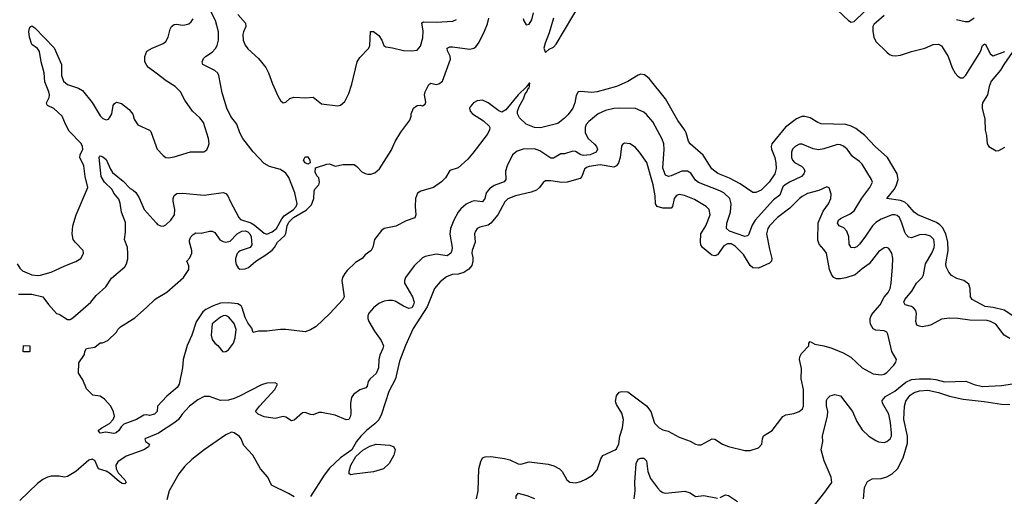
# Model space of a CAD drawing. Header units: inches. Extents: x 1473912 to 1647258, y 640388 to 773423.
# Tile 212 of 256: x 1579000 to 1586211, y 704509 to 707999. Entities that reach past the tile are written whole.
import ezdxf

# ---------------------------------------------------------------- set-up
doc = ezdxf.new("R2010")
doc.units = ezdxf.units.IN
doc.header["$MEASUREMENT"] = 0
doc.layers.add('B5770', color=7, linetype='Continuous')
doc.layers.add('B5780', color=7, linetype='Continuous')

msp = doc.modelspace()

# ---------------------------------------------------------------- linework, layer by layer
at = {"layer": 'B5770', "color": 5}
for points, elevation in [([(1578982, 706210), (1578999.9, 706179.9), (1579020.9, 706160.9), (1579090, 706131.3), (1579130, 706125.8), (1579151.7, 706128.3), (1579230, 706149), (1579330, 706196.9), (1579412, 706228), (1579447, 706250), (1579463.3, 706276.7), (1579468, 706290), (1579466, 706310), (1579405.6, 706370), (1579391.6, 706390), (1579384.2, 706430), (1579389.7, 706490), (1579412.8, 706570), (1579498.9, 706770), (1579478.4, 706850), (1579470.6, 706930), (1579441.4, 706990), (1579443.7, 707010), (1579461.5, 707050), (1579459.4, 707070), (1579450, 707093.3), (1579363.2, 707183.2), (1579334.2, 707234.2), (1579310, 707292.8), (1579250, 707348.2), (1579204.5, 707370), (1579199.3, 707379.3), (1579196.8, 707390), (1579215, 707430), (1579217.7, 707450), (1579213.5, 707470), (1579185.1, 707545.1), (1579179, 707610), (1579157.7, 707690), (1579145.8, 707765.8), (1579130, 707787.3), (1579090, 707818.4), (1579071, 707870), (1579067.1, 707912.9), (1579074.5, 707945.5), (1579090, 707953.4), (1579110, 707940.7), (1579253.2, 707793.2), (1579306.6, 707670), (1579307.2, 707590), (1579320.2, 707550), (1579350, 707525.2), (1579430, 707498.7), (1579459.4, 707479.4), (1579531.8, 707391.8), (1579590, 707294.4), (1579610, 707274.9), (1579634, 707266), (1579650, 707270.7), (1579658.6, 707281.4), (1579673.6, 707310), (1579684.5, 707370), (1579694.8, 707385.2), (1579710, 707394.8), (1579744.5, 707384.5), (1579802, 707342), (1579819.9, 707319.9), (1579828, 707308), (1579838, 707270), (1579864, 707230), (1579950, 707190.4), (1579959.4, 707179.4), (1580000, 707070.4)], 680), ([(1580000, 707606.9), (1579944, 707650), (1579930, 707664), (1579916, 707690), (1579917, 707730), (1579932.1, 707767.9), (1579969, 707790), (1580000, 707803.8)], 680), ([(1578990, 705988.9), (1579090, 705990.1), (1579170, 705970.1), (1579210, 705912.7), (1579270, 705848), (1579290, 705842), (1579350, 705803.8), (1579370, 705804.5), (1579390, 705816.5), (1579522, 705930), (1579561.1, 705979), (1579630, 706043.7), (1579673, 706107), (1579769.6, 706190), (1579782.4, 706210), (1579792.2, 706247.8), (1579792.1, 706287.9), (1579788.4, 706330), (1579767.1, 706390), (1579776, 706444), (1579774.4, 706514.4), (1579745.9, 706590), (1579736.1, 706656.1), (1579725.4, 706685.4), (1579690, 706729), (1579676.6, 706756.6), (1579620.9, 706810), (1579597.2, 706850), (1579583, 706990), (1579583.3, 706996.7), (1579590, 707002), (1579610, 706995.3), (1579634.4, 706974.4), (1579664.3, 706904.3), (1579680.1, 706880.1), (1579756.9, 706816.9), (1579810, 706762), (1579831.2, 706751.2), (1579850, 706734.4), (1579874.7, 706694.7), (1579910.3, 706610), (1580000, 706510.5)], 660), ([(1580000, 705123.5), (1579986, 705110), (1579950, 705100.9), (1579930, 705105.2), (1579910, 705102), (1579854.7, 705070), (1579763.7, 705036.3), (1579742.9, 705017.1), (1579727.1, 704990), (1579706.2, 704973.8), (1579690, 704969.4), (1579630, 704978), (1579590, 704971.1), (1579575.3, 704990), (1579600.8, 705010), (1579657.6, 705042.4), (1579683.5, 705070), (1579694.6, 705094.6), (1579687.5, 705127.5), (1579668, 705168), (1579621.3, 705221.3), (1579590, 705242.9), (1579535.3, 705250), (1579490, 705295.3), (1579462.9, 705362.9), (1579429.7, 705410), (1579434, 705486), (1579473.6, 705546.4), (1579478, 705570), (1579488.9, 705591.1), (1579550, 705602), (1579590, 705632), (1579607.3, 705632.7), (1579646, 705650), (1579708.4, 705711.6), (1579718, 705730), (1579738, 705750), (1579844.1, 705815.9), (1579929.6, 705890.4), (1579989.2, 705950), (1580000, 705956.6)], 640), ([(1580000, 704963.8), (1579915.3, 704930), (1579920.5, 704910), (1579950.2, 704890), (1579943.8, 704870), (1579910.2, 704850), (1579778.5, 704801.5), (1579717.9, 704762.1), (1579703.8, 704736.2), (1579707, 704710), (1579721.3, 704681.3), (1579770.1, 704630), (1579780.3, 704610), (1579770, 704599.1), (1579750, 704602.4), (1579730, 704614), (1579657.7, 704677.7), (1579633.4, 704693.4), (1579576.3, 704710), (1579551.1, 704770), (1579530, 704780.4), (1579506.7, 704773.3), (1579411.5, 704690), (1579350, 704653.8), (1579327.7, 704647.7), (1579290, 704655.8), (1579230, 704656.2), (1579203.1, 704650), (1579170, 704631.2), (1579130, 704602.2), (1579001.2, 704478.8)], 660)]:
    msp.add_lwpolyline(points, dxfattribs=dict(at, elevation=elevation))
at = {"layer": 'B5770', "color": 5, "elevation": 640}
msp.add_lwpolyline([(1579030, 705566), (1579026, 705570), (1579027.3, 705612.7), (1579074, 705610), (1579074, 705570), (1579070, 705566)], close=True, dxfattribs=at)
at = {"layer": 'B5780', "color": 5}
for points, elevation in [([(1582910, 708011.1), (1582876.9, 707903.1), (1582848.1, 707828.1), (1582837.3, 707790), (1582850, 707758), (1582877.2, 707782.8), (1582910, 707798.2), (1582930, 707820.9), (1583112, 708128)], 640), ([(1580000, 706510.5), (1580010, 706499.5), (1580030, 706488.7), (1580050, 706487.2), (1580070, 706497.4), (1580105.7, 706530), (1580133.7, 706570), (1580136.4, 706610), (1580124.5, 706670), (1580124.7, 706690), (1580130, 706710.7), (1580150, 706725.5), (1580191.3, 706728.7), (1580350, 706713.1), (1580490, 706733.1), (1580510, 706727.5), (1580525.4, 706710), (1580540.4, 706670), (1580604.1, 706550), (1580616.7, 706536.7), (1580692.4, 706512.4), (1580717.2, 706497.2), (1580790, 706435.5), (1580809.6, 706429.6), (1580850, 706444.4), (1580881.7, 706470), (1580920.2, 706539.8), (1580937.8, 706562.2), (1581005.4, 706610), (1581025.8, 706630), (1581032.7, 706650), (1581013.7, 706730), (1580970, 706843.6), (1580950, 706874.3), (1580910, 706901.1), (1580830, 706923.1), (1580790, 706945.1), (1580710, 707030.8), (1580635.2, 707130), (1580613.2, 707170), (1580590, 707234.8), (1580546, 707290), (1580518, 707350), (1580483.1, 707463.1), (1580457.3, 707590), (1580450, 707607.8), (1580430, 707626.2), (1580342, 707670), (1580335.6, 707690), (1580345.9, 707714.1), (1580360.9, 707730), (1580410, 707762.3), (1580432.8, 707787.2), (1580445, 707810), (1580455.5, 707850), (1580455.4, 707910), (1580434.3, 707994.3), (1580395.6, 708070)], 660), ([(1580597.5, 708037.5), (1580653.4, 707973.4), (1580655.6, 707950), (1580638, 707910), (1580634.2, 707890), (1580636.6, 707850), (1580650, 707812.2), (1580670, 707786.9), (1580750, 707715.8), (1580801.5, 707650), (1580823.2, 707610), (1580850.2, 707530), (1580890, 707440.7), (1580910, 707407.3), (1580930, 707390.7), (1580950, 707394), (1580978.5, 707421.5), (1581007.4, 707432.6), (1581094.2, 707425.8), (1581150, 707430.6), (1581210, 707382), (1581330, 707367.7), (1581350, 707373), (1581380.4, 707399.6), (1581410, 707459.1), (1581431.9, 707528.1), (1581470.6, 707690), (1581490, 707722), (1581557.7, 707790), (1581563.5, 707810), (1581568.2, 707911.8), (1581590, 707912.2), (1581630, 707883.1), (1581652.9, 707850), (1581666, 707810), (1581680.8, 707800.8), (1581730, 707793.6), (1581810, 707772.8), (1581870, 707770.1), (1581910, 707775.4), (1581935.3, 707804.7), (1581953.3, 707866.7), (1581955.4, 707915.4), (1581943.9, 707976.1), (1581956.3, 707983.7), (1582050, 707982.2), (1582171.1, 707988.9), (1582199.1, 708000.9)], 660), ([(1582688.1, 708008.1), (1582693, 707990), (1582710, 707961), (1582730, 707966.8), (1582750, 707998.8), (1582763.1, 708050)], 640), ([(1584990, 708068.7), (1585070, 707992.4), (1585090, 707980.5), (1585110, 707987), (1585183.5, 708056.5)], 640), ([(1580000, 705956.6), (1580076.6, 706003.4), (1580199, 706110), (1580239.3, 706170), (1580237.5, 706197.5), (1580224, 706230), (1580245.6, 706254.4), (1580261.2, 706290), (1580261.2, 706310), (1580244, 706370), (1580244.7, 706384.7), (1580254, 706410), (1580270, 706426), (1580290, 706438), (1580330, 706436), (1580390, 706450.8), (1580410, 706450.8), (1580430, 706441), (1580466.8, 706386.8), (1580490, 706373.8), (1580510, 706370.9), (1580542.5, 706377.5), (1580592.7, 706430), (1580627.4, 706450), (1580650, 706453.7), (1580670, 706446.7), (1580685.4, 706430), (1580694.1, 706410), (1580700.7, 706350), (1580687.6, 706330), (1580613.8, 706306.2), (1580602.3, 706297.7), (1580593.8, 706286.2), (1580580.7, 706250), (1580580.1, 706230), (1580586.4, 706206.4), (1580600.8, 706180.8), (1580613.1, 706173.1), (1580650, 706174.6), (1580675.4, 706184.6), (1580730, 706230.4), (1580803.5, 706276.5), (1580848.2, 706311.8), (1580866.5, 706330), (1580887.7, 706370), (1580941, 706419), (1580947.8, 706432.2), (1580958.8, 706490), (1580970, 706517.3), (1581005.6, 706550), (1581096.7, 706603.3), (1581137.3, 706642.7), (1581155.2, 706690), (1581156.3, 706743.7), (1581162.4, 706757.6), (1581190.9, 706789.1), (1581195.4, 706810), (1581190, 706841.2), (1581175.3, 706855.3), (1581163.6, 706883.6), (1581166, 706914), (1581250, 706942.3), (1581270, 706942.6), (1581310, 706926.8), (1581370, 706939.5), (1581450, 706938), (1581470, 706924.2), (1581505.8, 706885.8), (1581530, 706872.3), (1581550, 706867.1), (1581572, 706868), (1581601.3, 706878.7), (1581634.1, 706905.9), (1581720, 707040), (1581750, 707106.4), (1581790, 707176), (1581856.3, 707263.7), (1581866.4, 707293.6), (1581866.5, 707310), (1581884.8, 707350), (1581910, 707371.6), (1581933, 707373), (1581950, 707368), (1581970, 707381), (1581974.8, 707394.8), (1581965.1, 707450), (1581969.8, 707470), (1581995.6, 707524.4), (1582010, 707533.1), (1582050, 707525.7), (1582070, 707528.8), (1582096, 707550), (1582155.5, 707710), (1582153, 707733), (1582134, 707770), (1582129.7, 707790.2), (1582150, 707800.9), (1582170, 707801.2), (1582295.8, 707784.2), (1582326, 707790), (1582340.3, 707799.7), (1582365.6, 707834.4), (1582403.7, 707916.3), (1582424.8, 707970), (1582434.8, 708010)], 640), ([(1580000, 707803.8), (1580050, 707826), (1580070, 707840.5), (1580088, 707870), (1580101.7, 707930), (1580111.8, 707950), (1580130, 707964.9), (1580150, 707966.7), (1580190, 707959.3), (1580210, 707960.5), (1580239, 707970), (1580256.1, 707983.9), (1580270, 708006)], 680), ([(1585331.8, 708030), (1585255.9, 707964.1), (1585248.6, 707950), (1585247.2, 707912.8), (1585254.3, 707870), (1585270, 707839.6), (1585350, 707760.2), (1585370, 707744.5), (1585390, 707736), (1585413.9, 707733.9), (1585450, 707739.6), (1585530, 707766.9), (1585629.6, 707790), (1585690, 707818), (1585730, 707819.7), (1585750, 707808.5), (1585799.7, 707730), (1585830, 707645.5), (1585850, 707607), (1585870, 707585.7), (1585890, 707573.7), (1585910, 707574), (1585930, 707592.4), (1586027.6, 707750), (1586038.3, 707770), (1586050, 707810.4), (1586062, 707818), (1586070, 707822.4), (1586110, 707747.4), (1586130, 707735.2), (1586214.6, 707765.4)], 640), ([(1585860.5, 708000.5), (1585924.8, 707984.8), (1585950, 707987), (1585990, 708013.4)], 660), ([(1586290.2, 707790), (1586206.6, 707670), (1586183.9, 707630), (1586115.3, 707550), (1586098.9, 707510), (1586087.2, 707450), (1586050.9, 707390), (1586047.4, 707372.6), (1586048.4, 707350), (1586068.4, 707270), (1586071.2, 707191.2), (1586080.3, 707150), (1586084.2, 707090), (1586097.1, 707070), (1586150, 707039.3), (1586170, 707040.5), (1586213.6, 707066.4)], 640), ([(1580000, 707070.4), (1580007.6, 707050), (1580050, 707003.7), (1580070, 706990.4), (1580090, 706986.7), (1580130, 706993.7), (1580250.3, 707030.3), (1580349.4, 707030.6), (1580370, 707046), (1580383.6, 707076.4), (1580387.3, 707092.7), (1580383.5, 707130), (1580346.3, 707246.3), (1580320.1, 707280.1), (1580266, 707330), (1580209.6, 707410), (1580177.6, 707470), (1580139.5, 707510), (1580071.7, 707551.7), (1580000, 707606.9)], 680), ([(1586331.5, 705791.5), (1586210, 705872.3), (1586130, 705892), (1586070, 705898.7), (1585975.9, 705950), (1585963, 705970), (1585961.1, 706030), (1585950, 706061.8), (1585914.6, 706090), (1585864, 706104), (1585825, 706125), (1585803.9, 706150), (1585784.1, 706190), (1585782, 706210), (1585798.7, 706310), (1585798.2, 706370), (1585782, 706430), (1585757, 706477), (1585737.7, 706497.7), (1585713.7, 706513.7), (1585576.9, 706570), (1585550, 706590.8), (1585504.1, 706644.1), (1585482.3, 706662.3), (1585450, 706674.3), (1585349.7, 706689.7), (1585403.3, 706756.7), (1585418, 706782), (1585433.8, 706830), (1585426.2, 706870), (1585355.1, 706990), (1585264.8, 707070), (1585190.5, 707150.5), (1585122.2, 707202.2), (1585090, 707219), (1585050, 707230.7), (1584870, 707237.2), (1584845.9, 707245.9), (1584790, 707279.4), (1584751.1, 707291.1), (1584728, 707290), (1584690, 707274.3), (1584608.4, 707211.6), (1584507.7, 707090), (1584502.7, 707070), (1584506, 707050), (1584530.1, 706990), (1584538.2, 706950), (1584539.7, 706910), (1584530.3, 706870), (1584488, 706810), (1584430, 706751), (1584390, 706732.4), (1584370, 706733.7), (1584276.3, 706796.3), (1584198.7, 706838.7), (1584112.2, 706872.2), (1584070, 706907.4), (1584006.2, 707006.2), (1583911.1, 707090), (1583896.8, 707110), (1583881, 707170), (1583871.4, 707190), (1583819.7, 707259.7), (1583730, 707419.8), (1583610, 707569.6), (1583575.2, 707595.2), (1583550, 707599.6), (1583530, 707593.3), (1583453.6, 707546.4), (1583370, 707511.1), (1583230, 707471.3), (1583190, 707466.4), (1583110, 707473.7), (1583090, 707471.2), (1583075.9, 707444.1), (1583065.7, 707390), (1583050, 707351), (1583016, 707304), (1582990, 707277.2), (1582940.3, 707239.8), (1582813.3, 707206.7), (1582770, 707208.9), (1582710, 707234.6), (1582660.5, 707280.5), (1582646, 707310), (1582645.7, 707330), (1582657.2, 707362.8), (1582690, 707420.5), (1582702.7, 707457.3), (1582714.7, 707470), (1582724, 707496), (1582730, 707498), (1582735.3, 707535.3), (1582730, 707535.3), (1582712, 707508), (1582651, 707450), (1582561.1, 707338.9), (1582530, 707321.2), (1582510, 707331.1), (1582430, 707390.8), (1582390, 707409.8), (1582350, 707403.9), (1582323.1, 707390), (1582298.3, 707361.7), (1582293.7, 707350), (1582299.6, 707330), (1582316, 707310), (1582397.3, 707257.3), (1582438.6, 707218.6), (1582443.1, 707210), (1582440.3, 707190), (1582422.6, 707157.4), (1582319.3, 707020.7), (1582282, 706978), (1582210, 706915.4), (1582150, 706894.3), (1582118, 706842), (1582089.4, 706810.6), (1582030.1, 706769.9), (1581937.5, 706742.5), (1581912.4, 706727.6), (1581899.3, 706690), (1581896.3, 706630), (1581901.7, 706570), (1581893.1, 706546.9), (1581830, 706526), (1581753.7, 706486.3), (1581670, 706470.7), (1581650, 706454.2), (1581598.8, 706390), (1581587.3, 706332.7), (1581573, 706310), (1581530, 706278), (1581508, 706250), (1581459.8, 706220.2), (1581397.8, 706162.2), (1581380, 706140), (1581363.8, 706110), (1581358.8, 706090), (1581376.5, 705970), (1581367.4, 705950), (1581270, 705846), (1581170, 705752.9), (1581130, 705728.7), (1581090, 705712.7), (1580950, 705729.7), (1580910.4, 705729.6), (1580810, 705719), (1580750, 705719), (1580710, 705708.7), (1580701.2, 705741.2), (1580670, 705778.9), (1580650, 705817.6), (1580629.9, 705889.9), (1580622.7, 705902.7), (1580598.4, 705918.4), (1580530, 705925.7), (1580470, 705923.6), (1580416.2, 705903.8), (1580362.7, 705877.3), (1580340.8, 705859.2), (1580292.6, 705787.4), (1580260.8, 705690), (1580226.6, 705613.4), (1580197.6, 705510), (1580192.1, 705450), (1580168.6, 705330), (1580153.3, 705306.7), (1580077.8, 705242.2), (1580008.5, 705170), (1580006.8, 705130), (1580000, 705123.5)], 640), ([(1586250, 705663.5), (1586208.9, 705688.9), (1586149.8, 705770), (1586110, 705789.9), (1586085, 705795), (1585959.1, 705799.1), (1585870, 705811.5), (1585810, 705812.2), (1585750, 705805.4), (1585676, 705764), (1585650, 705756.2), (1585610, 705750.6), (1585590, 705753.6), (1585570, 705763), (1585562.2, 705790), (1585568.6, 705848.6), (1585562.2, 705870), (1585545.1, 705890), (1585530, 705898.5), (1585485.1, 705910), (1585475, 705930), (1585482.3, 705950), (1585534.4, 706010), (1585566.6, 706070), (1585608.2, 706110), (1585619.7, 706130), (1585634.6, 706210), (1585681.1, 706290), (1585697, 706330), (1585700.5, 706350), (1585693.7, 706390), (1585670, 706415), (1585630, 706427.2), (1585590, 706424.5), (1585530, 706402.4), (1585510, 706407.7), (1585490, 706427.3), (1585482.5, 706442.5), (1585460.5, 706510), (1585442, 706550), (1585425.6, 706565.6), (1585410, 706571), (1585390, 706569.3), (1585310, 706539.2), (1585270, 706515), (1585245.1, 706490), (1585190, 706406.8), (1585150, 706355.6), (1585130, 706335.4), (1585110, 706328.3), (1585089.6, 706330), (1585074.2, 706354.2), (1585071.3, 706410), (1585058.5, 706450), (1585034.5, 706474.5), (1585000.7, 706490), (1584988.8, 706510), (1584997.2, 706530), (1585010, 706542.8), (1585082.4, 706577.6), (1585110, 706600.2), (1585168.5, 706691.5), (1585226.6, 706770), (1585245.4, 706810), (1585238.9, 706830), (1585170, 706940.5), (1585150, 706961.3), (1585098.2, 706998.2), (1585059.2, 707050), (1585033.5, 707073.5), (1585010, 707082.3), (1584990, 707084), (1584890, 707052.9), (1584850, 707045), (1584810, 707052.5), (1584730, 707088.5), (1584710, 707088.5), (1584678, 707070), (1584660.2, 707050), (1584651.2, 707030), (1584652.9, 706990), (1584660.7, 706970), (1584674, 706954), (1584726.6, 706926.6), (1584743.5, 706910), (1584748.7, 706890), (1584742.8, 706870), (1584725.4, 706850), (1584637.2, 706810), (1584605.4, 706790), (1584590, 706774.6), (1584566, 706714), (1584519.9, 706680.1), (1584387.2, 706530), (1584364.6, 706495.4), (1584336.6, 706423.4), (1584330, 706415.1), (1584310, 706411.1), (1584197.6, 706450), (1584176, 706470), (1584179.1, 706510), (1584205.7, 706590), (1584211.1, 706651.1), (1584199.8, 706690), (1584157.2, 706730), (1584126.8, 706746.8), (1583970, 706806.3), (1583950, 706823.9), (1583914, 706874), (1583890, 706890.8), (1583850, 706889.8), (1583770, 706854.8), (1583751.2, 706851.2), (1583730, 706861.6), (1583710.7, 706910.7), (1583720.5, 707050), (1583717.5, 707090), (1583705.4, 707125.4), (1583636.1, 707250), (1583590, 707305.4), (1583570, 707323.1), (1583508.8, 707348.8), (1583390, 707352.2), (1583350, 707349), (1583290, 707335), (1583235.6, 707310), (1583167.3, 707252.7), (1583149.6, 707230.4), (1583140.5, 707210), (1583141.4, 707170), (1583162.5, 707130), (1583210, 707086.9), (1583224.5, 707070), (1583232.3, 707050), (1583222.3, 707030), (1583176.9, 707010), (1583130, 707003.7), (1583109.3, 707009.3), (1583070, 707033.1), (1583050, 707037.1), (1582990, 707016.8), (1582963.4, 707016.6), (1582910, 706983.9), (1582890, 706986), (1582810, 707038.4), (1582770, 707052.5), (1582688.1, 707051.9), (1582643.2, 707036.8), (1582610, 707009.6), (1582570.8, 706929.2), (1582556.9, 706890), (1582560.8, 706830), (1582547.7, 706812.3), (1582475.3, 706784.7), (1582439.4, 706760.6), (1582417.3, 706730), (1582405.4, 706690), (1582390, 706665.7), (1582330, 706671.6), (1582310, 706668), (1582270, 706647.1), (1582230, 706614), (1582211.2, 706590), (1582178.8, 706530), (1582155, 706470), (1582149.1, 706429.1), (1582167.4, 706330), (1582165.7, 706310), (1582156.5, 706290), (1582130, 706269.8), (1582050, 706281.2), (1581970, 706265.8), (1581950, 706255), (1581890, 706196.2), (1581825.5, 706110), (1581818.4, 706090), (1581819.2, 706070), (1581875.6, 705970), (1581889.1, 705930), (1581884.9, 705910), (1581871.6, 705890), (1581850, 705883.5), (1581810, 705900.4), (1581750, 705938.3), (1581730, 705943), (1581702, 705942), (1581670, 705937.3), (1581630, 705920.7), (1581590, 705889.1), (1581557.3, 705850), (1581550.1, 705830), (1581550.1, 705810), (1581557.4, 705790), (1581598.3, 705718.3), (1581647.4, 705650), (1581663.1, 705610), (1581658.9, 705590), (1581637, 705543), (1581630.2, 705509.8), (1581627, 705450), (1581611.1, 705408.9), (1581566, 705370), (1581552.8, 705350), (1581544.6, 705315.4), (1581535.8, 705304.2), (1581490, 705288.3), (1581445.6, 705254.4), (1581430, 705231.8), (1581423.2, 705190), (1581425.3, 705110), (1581421.1, 705090), (1581410, 705072), (1581390, 705069.7), (1581310, 705103.5), (1581210, 705122.4), (1581190, 705122), (1581150, 705105.1), (1581130, 705107.6), (1581090, 705122), (1581070, 705120.7), (1581010, 705066), (1580990, 705062), (1580950, 705089.3), (1580930, 705092.7), (1580870, 705079.5), (1580790, 705091.5), (1580745.2, 705110), (1580726.6, 705130), (1580755, 705170), (1580869.6, 705290), (1580888.7, 705330), (1580870, 705339.3), (1580810, 705337), (1580770, 705324.2), (1580610, 705242.7), (1580570, 705224.7), (1580530, 705213.3), (1580470, 705209.8), (1580390, 705240.5), (1580350, 705239.5), (1580304, 705216), (1580244.6, 705170), (1580190.4, 705110), (1580162.4, 705070), (1580136.4, 705050), (1580015.6, 704970), (1580000, 704963.8)], 660), ([(1582346, 704490), (1582357.4, 704550), (1582361.5, 704710), (1582375.9, 704764.1), (1582389.7, 704790), (1582410, 704798.9), (1582450, 704799.8), (1582550, 704786.4), (1582590, 704775), (1582650, 704745.5), (1582670, 704744.8), (1582730, 704761.2), (1582870, 704744.4), (1582912.6, 704732.6), (1582952.2, 704710), (1582972, 704690), (1583006.4, 704630), (1583030, 704612.4), (1583072.1, 704607.9), (1583110, 704618), (1583146.1, 704633.9), (1583195.5, 704664.5), (1583230, 704703), (1583256.8, 704783.2), (1583270, 704808), (1583360.9, 704850), (1583370, 704857.1), (1583386.8, 704893.2), (1583395.2, 704950), (1583415.3, 705010), (1583420.9, 705070), (1583410, 705116.9), (1583370, 705181), (1583363.3, 705203.3), (1583370, 705245.3), (1583390, 705271), (1583410, 705276.6), (1583453.3, 705273.3), (1583590, 705170.2), (1583620.9, 705130), (1583650, 705044.2), (1583682, 705010), (1583710, 704996.5), (1583750, 704986), (1583830, 704942.6), (1583910, 704912), (1583950, 704890.4), (1583970, 704884.9), (1583990, 704886.4), (1584070.4, 704930.4), (1584090, 704927.7), (1584146, 704890), (1584190, 704872.7), (1584310, 704844.9), (1584350, 704844.9), (1584410, 704863), (1584434, 704890), (1584439.5, 704930), (1584447.7, 704952.3), (1584510, 704990.7), (1584590, 705094), (1584610, 705104.9), (1584670, 705115.5), (1584708.7, 705130), (1584731.6, 705150), (1584739.7, 705170), (1584739, 705290), (1584723.6, 705370), (1584725.8, 705445.8), (1584711.1, 705510), (1584713.7, 705530), (1584724.8, 705555.2), (1584778, 705610), (1584778, 705630), (1584790, 705642), (1584822.8, 705622.8), (1584890, 705610.4), (1584946.8, 705593.2), (1585030, 705558.4), (1585086.7, 705526.7), (1585170, 705450.6), (1585250, 705405.5), (1585310, 705397.6), (1585330, 705402.6), (1585350, 705415.8), (1585402.4, 705470), (1585415.6, 705490), (1585422, 705510), (1585386.3, 705570), (1585357.1, 705697.1), (1585349.6, 705709.6), (1585330, 705720.9), (1585270, 705724.5), (1585250, 705735.1), (1585231.5, 705770), (1585228.6, 705790), (1585228.7, 705810), (1585236, 705830), (1585248.6, 705850), (1585302, 705910), (1585330, 705966.4), (1585359, 706001), (1585374, 706030), (1585383, 706070), (1585392.2, 706190), (1585393.5, 706250), (1585386.3, 706290), (1585364.7, 706324.7), (1585350, 706331.8), (1585330, 706329.6), (1585290, 706298.7), (1585221.7, 706210), (1585170, 706174.2), (1585117.6, 706130), (1585050, 706108.7), (1585010, 706101.4), (1584981.1, 706101.1), (1584961.6, 706110), (1584948, 706128), (1584930.9, 706170), (1584907.6, 706290), (1584890, 706317), (1584855.5, 706355.5), (1584845.4, 706385.4), (1584847.6, 706512.4), (1584883.1, 706596.9), (1584923.1, 706650), (1584941.3, 706690), (1584941.7, 706721.7), (1584933.9, 706753.9), (1584927.2, 706767.2), (1584910, 706774.5), (1584851.3, 706748.7), (1584770, 706726.4), (1584730, 706703.5), (1584710, 706689.7), (1584640.1, 706619.9), (1584550, 706549.8), (1584490.2, 706490), (1584478.1, 706470), (1584470.1, 706430.1), (1584490, 706318.8), (1584509, 706250), (1584506.7, 706230), (1584490, 706216.9), (1584410, 706180.4), (1584370, 706182.8), (1584350, 706197.8), (1584299.8, 706279.8), (1584240.3, 706340.2), (1584210, 706356.9), (1584183.1, 706356.9), (1584155.9, 706344.1), (1584110, 706277.3), (1584090, 706268.7), (1584070, 706274.4), (1584001.3, 706330), (1583989.4, 706350), (1583986.4, 706370), (1583988.5, 706430), (1584025, 706490), (1584055.5, 706570), (1584049.6, 706610), (1584027.6, 706630), (1583942.6, 706682.6), (1583869.2, 706710.8), (1583830, 706719.4), (1583810, 706710.8), (1583793.8, 706690), (1583780.2, 706630), (1583770, 706617.7), (1583710, 706618.4), (1583668.9, 706630), (1583656.5, 706650), (1583653.1, 706710), (1583640.3, 706790), (1583592.9, 706953), (1583539.7, 707030), (1583510, 707062.4), (1583470, 707089.5), (1583430, 707094.5), (1583414.9, 707085.1), (1583407.4, 707072.6), (1583396.9, 706990), (1583384.1, 706950), (1583370, 706927.7), (1583350, 706918.6), (1583250, 706935.9), (1583170, 706924.7), (1583150, 706917.2), (1583135.3, 706904.7), (1583115.8, 706850), (1583103.9, 706836.1), (1583010, 706809.8), (1582970, 706807.5), (1582890, 706819.8), (1582850, 706818.7), (1582832.7, 706807.3), (1582807.6, 706770), (1582784.9, 706750), (1582744.6, 706735.4), (1582630, 706709.9), (1582573.9, 706686.1), (1582553.9, 706666.1), (1582501.1, 706570), (1582451.5, 706508.5), (1582430, 706495.2), (1582370, 706479.8), (1582350, 706469.6), (1582336.9, 706450), (1582331.5, 706430), (1582336.5, 706370), (1582312.7, 706310), (1582310.2, 706290), (1582318.3, 706258.3), (1582319.2, 706230), (1582310, 706199.5), (1582290, 706172.4), (1582252.1, 706147.9), (1582210, 706136.2), (1582167.1, 706132.9), (1582124.6, 706115.4), (1582079.9, 706080.1), (1582037.4, 706030), (1581983.7, 705896.3), (1581882, 705738), (1581826.4, 705613.6), (1581781.5, 705498.5), (1581751.8, 705370), (1581704.4, 705275.6), (1581650, 705109.6), (1581630.7, 705069.3), (1581601.5, 705038.5), (1581538.7, 704990), (1581497.1, 704950), (1581466, 704910), (1581431.3, 704848.7), (1581350, 704791.6), (1581270, 704715.8), (1581230, 704662.6), (1581130, 704507.8)], 680), ([(1584810, 704432.7), (1584890, 704528.4), (1584947.6, 704610), (1584943.1, 704650), (1584891.3, 704768.7), (1584869.7, 704850), (1584881, 704910), (1584878.5, 704950), (1584917, 705097), (1584918.2, 705130), (1584909.7, 705170.3), (1584909.6, 705210.4), (1584915.1, 705224.9), (1584935.1, 705244.9), (1584970, 705255.5), (1585010, 705243.7), (1585098, 705130), (1585130, 705055.8), (1585170, 704994.9), (1585219.3, 704950), (1585270, 704917), (1585290, 704906.7), (1585330, 704903.7), (1585350, 704910.4), (1585374, 704930), (1585384, 704950), (1585384.4, 704970), (1585376.5, 705050), (1585365.2, 705110), (1585317.8, 705190), (1585317.3, 705210), (1585341, 705239), (1585410, 705279.8), (1585490, 705345.5), (1585530, 705363.7), (1585590, 705369.3), (1585669.2, 705369.2), (1585710, 705364.2), (1585771.8, 705348.2), (1585930, 705352.2), (1585990, 705327.4), (1586050, 705313.5), (1586190, 705320.2), (1586270, 705332.7)], 660), ([(1585179.8, 704490), (1585186.9, 704573.1), (1585210, 704616), (1585243.2, 704636.8), (1585310, 704638), (1585350, 704650.2), (1585390, 704674.4), (1585427.9, 704710), (1585469.9, 704790.1), (1585501.8, 704898.2), (1585501.2, 704950), (1585475.2, 705070), (1585479, 705170), (1585490, 705204.4), (1585505.7, 705230), (1585522.2, 705250), (1585550, 705267.8), (1585590, 705281.5), (1585650, 705285.4), (1585730, 705270.1), (1585810, 705242), (1585910, 705221), (1586064.2, 705204.2), (1586190, 705184.3), (1586250, 705180.6)], 640), ([(1581010, 704505.2), (1580969, 704530), (1580845.1, 704590), (1580816.2, 704650), (1580764.5, 704710), (1580707.3, 704810), (1580641.8, 704881.8), (1580623.1, 704930), (1580610, 704947.8), (1580570, 704974.5), (1580550, 704977.4), (1580510, 704958.9), (1580350, 704849.1), (1580260.9, 704779.1), (1580210, 704729.8), (1580166.2, 704673.8), (1580094.4, 704550), (1580076.3, 704483.7)], 680), ([(1583500.5, 704490), (1583508.5, 704548.5), (1583505.7, 704610), (1583515.3, 704750), (1583530, 704781.1), (1583550, 704789), (1583570, 704787.7), (1583589.2, 704769.2), (1583600.9, 704690), (1583620, 704640), (1583670, 704570.4), (1583690, 704548.2), (1583710, 704535.5), (1583730.5, 704530.5), (1583870, 704546), (1583910, 704534.4), (1583950, 704508.5), (1584010, 704514.9), (1584110, 704495.8)], 660), ([(1582635.6, 704490), (1582635.1, 704510), (1582649.5, 704530.5), (1582714.6, 704514.6), (1582770, 704492.4)], 660), ([(1584130, 704499.3), (1584170, 704519.3), (1584190, 704514.9), (1584257.3, 704470)], 660)]:
    msp.add_lwpolyline(points, dxfattribs=dict(at, elevation=elevation))
for points, elevation in [([(1581110, 706940.5), (1581089.8, 706949.8), (1581079.1, 706970), (1581090, 706995.2), (1581110, 706994), (1581125.3, 706970), (1581127.3, 706950)], 640), ([(1580510, 705832.6), (1580490, 705831.1), (1580470, 705819.6), (1580410, 705772), (1580403.1, 705690), (1580410, 705656), (1580430, 705630.6), (1580450, 705613.4), (1580487.8, 705567.8), (1580510, 705568.9), (1580530, 705582.4), (1580564.6, 705630), (1580576.8, 705670), (1580584.4, 705730), (1580570, 705775.4), (1580530, 705822)], 660), ([(1581425.4, 704665.4), (1581412.9, 704672.9), (1581412.3, 704692.3), (1581423.9, 704736.1), (1581460.7, 704799.3), (1581513.6, 704846.4), (1581564.2, 704875.8), (1581610, 704890.3), (1581710, 704882.7), (1581740.5, 704870), (1581748.5, 704850), (1581739.5, 704810), (1581704.9, 704750), (1581663.1, 704710), (1581590, 704689), (1581450, 704669.7)], 680)]:
    msp.add_lwpolyline(points, close=True, dxfattribs=dict(at, elevation=elevation))

doc.saveas('drawing.dxf')
